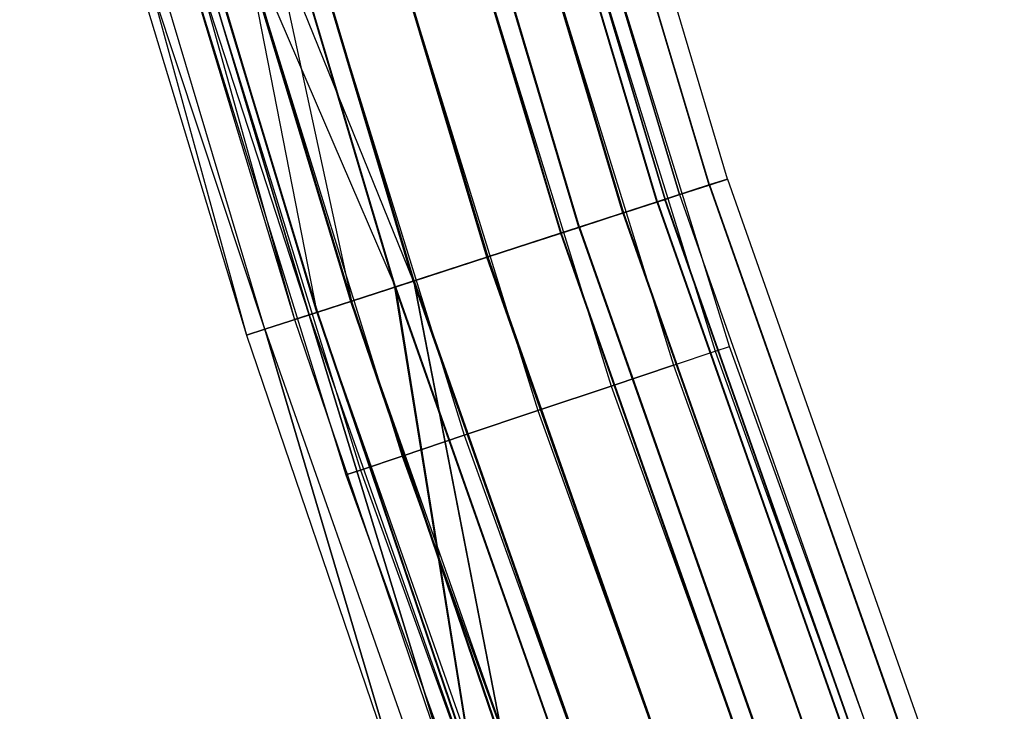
# Model space of a CAD drawing. Extents: x -176 to 176, y -176 to 176.
# Tile 23 of 208: x -169 to -159, y -58 to -51. Entities that reach past the tile are written whole.
import ezdxf

# ---------------------------------------------------------------- set-up
doc = ezdxf.new("R2010")
doc.units = 0
doc.header["$LTSCALE"] = 25.4
doc.layers.get('0').update_dxf_attribs({"linetype": 'CONTINUOUS'})

# ---------------------------------------------------------------- blocks, each defined once
blk = doc.blocks.new('BIURKOWA_B_STL')
at = {"color": 0}
for p, q in [((-162.3376, -52.7467, 196.0397), (-164.6964, -44.842, 196.0397)), ((-162.3376, -52.7467, 196.0397), (-164.6964, -44.842, 196.0397)), ((-162.3361, -52.7462, 408.9567), (-164.6949, -44.8416, 408.9567)), ((-162.3361, -52.7462, 408.9567), (-164.6949, -44.8416, 408.9567)), ((-162.3361, -52.7462, 407.0433), (-164.6949, -44.8416, 407.0433)), ((-162.3361, -52.7462, 407.0433), (-164.6949, -44.8416, 407.0433)), ((-162.3343, -52.7456, 197.952), (-164.693, -44.8411, 197.952)), ((-162.3343, -52.7456, 197.952), (-164.693, -44.8411, 197.952)), ((-162.1551, -52.6874, 408), (-164.5113, -44.7916, 408)), ((-162.1551, -52.6874, 408), (-164.5113, -44.7916, 408)), ((-162.1551, -52.6874, 196.9955), (-164.5113, -44.7916, 196.9955)), ((-162.1551, -52.6874, 196.9955), (-164.5113, -44.7916, 196.9955)), ((-164.9937, -44.923, 196.9955), (-162.6307, -52.8419, 196.9955)), ((-164.9937, -44.923, 196.9955), (-162.6307, -52.8419, 196.9955)), ((-162.6307, -52.8419, 408), (-164.9937, -44.923, 408)), ((-162.6307, -52.8419, 408), (-164.9937, -44.923, 408)), ((-162.8538, -52.9144, 195.2299), (-165.2201, -44.9846, 195.2299)), ((-162.8538, -52.9144, 195.2299), (-165.2201, -44.9846, 195.2299)), ((-162.8515, -52.9137, 409.7678), (-165.2178, -44.984, 409.7678)), ((-162.8515, -52.9137, 409.7678), (-165.2178, -44.984, 409.7678)), ((-162.8515, -52.9137, 406.2322), (-165.2178, -44.984, 406.2322)), ((-162.8515, -52.9137, 406.2322), (-165.2178, -44.984, 406.2322)), ((-162.8478, -52.9124, 198.7638), (-165.214, -44.9829, 198.7638)), ((-162.8478, -52.9124, 198.7638), (-165.214, -44.9829, 198.7638)), ((-165.1421, -44.9634, 196.231), (-162.7769, -52.8894, 196.231)), ((-165.1421, -44.9634, 196.231), (-162.7769, -52.8894, 196.231)), ((-165.1406, -44.963, 407.2346), (-162.7755, -52.889, 407.2346)), ((-165.1406, -44.963, 407.2346), (-162.7755, -52.889, 407.2346)), ((-165.1406, -44.963, 408.7654), (-162.7755, -52.889, 408.7654)), ((-165.1406, -44.963, 408.7654), (-162.7755, -52.889, 408.7654)), ((-165.1387, -44.9625, 197.7607), (-162.7736, -52.8884, 197.7607)), ((-165.1387, -44.9625, 197.7607), (-162.7736, -52.8884, 197.7607)), ((-163.19, -53.0237, 195.5834), (-165.5612, -45.0775, 195.5834)), ((-163.19, -53.0237, 195.5834), (-165.5612, -45.0775, 195.5834)), ((-165.5589, -45.0769, 406.5858), (-163.1878, -53.0229, 406.5858)), ((-165.5589, -45.0769, 409.4142), (-163.1878, -53.0229, 409.4142)), ((-165.5589, -45.0769, 409.4142), (-163.1878, -53.0229, 409.4142)), ((-165.5589, -45.0769, 406.5858), (-163.1878, -53.0229, 406.5858)), ((-165.5551, -45.0758, 198.4102), (-163.184, -53.0217, 198.4102)), ((-165.5551, -45.0758, 198.4102), (-163.184, -53.0217, 198.4102)), ((-166.1875, -45.248, 195.1512), (-163.8073, -53.2242, 195.1512)), ((-166.1875, -45.248, 195.1512), (-163.8073, -53.2242, 195.1512)), ((-163.8049, -53.2234, 406.1523), (-166.185, -45.2473, 406.1523)), ((-166.185, -45.2473, 409.8477), (-163.8049, -53.2234, 409.8477)), ((-166.185, -45.2473, 409.8477), (-163.8049, -53.2234, 409.8477)), ((-163.8049, -53.2234, 406.1523), (-166.185, -45.2473, 406.1523)), ((-166.1795, -45.2458, 198.8454), (-163.7995, -53.2217, 198.8454)), ((-166.1795, -45.2458, 198.8454), (-163.7995, -53.2217, 198.8454)), ((-163.6254, -53.1651, 194.6892), (-166.0029, -45.1977, 194.6892)), ((-163.6254, -53.1651, 194.6892), (-166.0029, -45.1977, 194.6892)), ((-163.6229, -53.1643, 410.3097), (-166.0004, -45.197, 410.3097)), ((-163.6229, -53.1643, 410.3097), (-166.0004, -45.197, 410.3097)), ((-163.6229, -53.1643, 405.6903), (-166.0004, -45.197, 405.6903)), ((-163.6229, -53.1643, 405.6903), (-166.0004, -45.197, 405.6903)), ((-163.6175, -53.1625, 199.3073), (-165.9949, -45.1955, 199.3073)), ((-163.6175, -53.1625, 199.3073), (-165.9949, -45.1955, 199.3073)), ((-164.5264, -53.4579, 199.5), (-166.917, -45.4466, 199.5)), ((-164.5264, -53.4579, 199.5), (-166.917, -45.4466, 199.5)), ((-166.917, -45.4466, 199), (-164.5264, -53.4579, 199)), ((-166.917, -45.4466, 199), (-164.5264, -53.4579, 199)), ((-164.5349, -53.4606, 194.5), (-166.9256, -45.449, 194.5)), ((-164.5349, -53.4606, 194.5), (-166.9256, -45.449, 194.5)), ((-166.9256, -45.449, 195), (-164.5349, -53.4606, 195)), ((-166.9256, -45.449, 195), (-164.5349, -53.4606, 195)), ((-164.5328, -53.4599, 410.5), (-166.9235, -45.4484, 410.5)), ((-164.5328, -53.4599, 410.5), (-166.9235, -45.4484, 410.5)), ((-164.5328, -53.4599, 405.5), (-166.9235, -45.4484, 405.5)), ((-164.5328, -53.4599, 405.5), (-166.9235, -45.4484, 405.5)), ((-166.9235, -45.4484, 406), (-164.5328, -53.4599, 406)), ((-166.9235, -45.4484, 406), (-164.5328, -53.4599, 406)), ((-166.9235, -45.4484, 410), (-164.5328, -53.4599, 410)), ((-166.9235, -45.4484, 410), (-164.5328, -53.4599, 410)), ((-165.4441, -53.7561, 194.6909), (-167.8481, -45.7001, 194.6909)), ((-165.4441, -53.7561, 194.6909), (-167.8481, -45.7001, 194.6909)), ((-167.8466, -45.6997, 405.6903), (-166.214, -54.0062, 406.2322)), ((-165.4427, -53.7556, 410.3097), (-167.8466, -45.6997, 410.3097)), ((-165.4427, -53.7556, 410.3097), (-167.8466, -45.6997, 410.3097)), ((-165.4427, -53.7556, 405.6903), (-167.8466, -45.6997, 405.6903)), ((-165.4427, -53.7556, 405.6903), (-167.8466, -45.6997, 405.6903)), ((-167.8466, -45.6997, 405.6903), (-166.214, -54.0062, 406.2322)), ((-165.4362, -53.7535, 199.3125), (-167.8401, -45.6979, 199.3125)), ((-165.4362, -53.7535, 199.3125), (-167.8401, -45.6979, 199.3125)), ((-165.2622, -53.6969, 195.1529), (-167.6635, -45.6499, 195.1529)), ((-165.2622, -53.6969, 195.1529), (-167.6635, -45.6499, 195.1529)), ((-167.662, -45.6494, 406.1523), (-165.2607, -53.6964, 406.1523)), ((-167.662, -45.6494, 409.8477), (-165.2607, -53.6964, 409.8477)), ((-167.662, -45.6494, 406.1523), (-165.2607, -53.6964, 406.1523)), ((-167.662, -45.6494, 409.8477), (-165.2607, -53.6964, 409.8477)), ((-167.6555, -45.6477, 198.8505), (-165.8725, -53.8952, 198.4198)), ((-165.2543, -53.6944, 198.8505), (-167.6555, -45.6477, 198.8505)), ((-165.2543, -53.6944, 198.8505), (-167.6555, -45.6477, 198.8505)), ((-167.6555, -45.6477, 198.8505), (-165.8725, -53.8952, 198.4198)), ((-168.2888, -45.8201, 195.5866), (-165.8785, -53.8972, 195.5866)), ((-168.2888, -45.8201, 195.5866), (-165.8785, -53.8972, 195.5866)), ((-168.288, -45.8199, 409.4142), (-165.8778, -53.897, 409.4142)), ((-168.288, -45.8199, 409.4142), (-165.8778, -53.897, 409.4142)), ((-168.7065, -45.9339, 196.2352), (-166.2903, -54.031, 196.2352)), ((-168.7065, -45.9339, 196.2352), (-166.2903, -54.031, 196.2352)), ((-168.7063, -45.9338, 408.7654), (-166.4349, -54.078, 408)), ((-166.2901, -54.0309, 408.7654), (-168.7063, -45.9338, 408.7654)), ((-166.2901, -54.0309, 408.7654), (-168.7063, -45.9338, 408.7654)), ((-168.7063, -45.9338, 408.7654), (-166.4349, -54.078, 408)), ((-166.2148, -54.0065, 195.233), (-168.6299, -45.913, 195.233)), ((-166.2148, -54.0065, 195.233), (-168.6299, -45.913, 195.233)), ((-166.214, -54.0062, 409.7678), (-168.6291, -45.9128, 409.7678)), ((-166.214, -54.0062, 409.7678), (-168.6291, -45.9128, 409.7678)), ((-169.1523, -46.0552, 196.0438), (-166.9104, -54.2325, 197)), ((-166.7296, -54.1737, 196.0438), (-169.1523, -46.0552, 196.0438)), ((-166.7296, -54.1737, 196.0438), (-169.1523, -46.0552, 196.0438)), ((-169.1523, -46.0552, 196.0438), (-166.9104, -54.2325, 197)), ((-166.7294, -54.1737, 408.9567), (-169.152, -46.0552, 408.9567)), ((-166.7294, -54.1737, 408.9567), (-169.152, -46.0552, 408.9567)), ((-162.1355, -54.3423, 408), (-164.4722, -46.7964, 408)), ((-162.1355, -54.3423, 408), (-164.4722, -46.7964, 408)), ((-162.1355, -54.3423, 197), (-164.4722, -46.7964, 197)), ((-162.1355, -54.3423, 197), (-164.4722, -46.7964, 197)), ((-164.6186, -46.838, 408.7654), (-162.2798, -54.3907, 408.7654)), ((-164.6186, -46.838, 408.7654), (-162.2798, -54.3907, 408.7654)), ((-164.6186, -46.838, 407.2346), (-162.2798, -54.3907, 407.2346)), ((-164.6186, -46.838, 407.2346), (-162.2798, -54.3907, 407.2346)), ((-164.6186, -46.838, 197.7654), (-162.2798, -54.3907, 197.7654)), ((-164.6186, -46.838, 197.7654), (-162.2798, -54.3907, 197.7654)), ((-164.6186, -46.838, 196.2346), (-162.2798, -54.3907, 196.2346)), ((-164.6186, -46.838, 196.2346), (-162.2798, -54.3907, 196.2346)), ((-165.0356, -46.9567, 409.4142), (-162.6909, -54.5285, 409.4142)), ((-165.0356, -46.9567, 409.4142), (-162.6909, -54.5285, 409.4142)), ((-165.0356, -46.9567, 406.5858), (-162.6909, -54.5285, 406.5858)), ((-165.0356, -46.9567, 406.5858), (-162.6909, -54.5285, 406.5858)), ((-165.0356, -46.9567, 198.4142), (-162.6909, -54.5285, 198.4142)), ((-165.0356, -46.9567, 198.4142), (-162.6909, -54.5285, 198.4142)), ((-165.0356, -46.9567, 195.5858), (-162.6909, -54.5285, 195.5858)), ((-165.0356, -46.9567, 195.5858), (-162.6909, -54.5285, 195.5858)), ((-165.8778, -53.897, 406.5858), (-167.9465, -47.0564, 406.5858)), ((-165.8778, -53.897, 406.5858), (-167.9465, -47.0564, 406.5858)), ((-165.2607, -53.6964, 406.1523), (-167.9465, -47.0564, 406.5858)), ((-165.2607, -53.6964, 406.1523), (-167.9465, -47.0564, 406.5858)), ((-167.9411, -47.0549, 198.4198), (-165.8725, -53.8952, 198.4198)), ((-167.9411, -47.0549, 198.4198), (-165.8725, -53.8952, 198.4198)), ((-168.2869, -47.1518, 406.2322), (-166.214, -54.0062, 406.2322)), ((-168.2869, -47.1518, 406.2322), (-166.214, -54.0062, 406.2322)), ((-168.2816, -47.1503, 198.7733), (-166.2087, -54.0045, 198.7733)), ((-165.4362, -53.7535, 199.3125), (-168.2816, -47.1503, 198.7733)), ((-165.4362, -53.7535, 199.3125), (-168.2816, -47.1503, 198.7733)), ((-168.2816, -47.1503, 198.7733), (-166.2087, -54.0045, 198.7733)), ((-165.6597, -47.1342, 409.8477), (-163.3061, -54.7347, 409.8477)), ((-165.6597, -47.1342, 409.8477), (-163.3061, -54.7347, 409.8477)), ((-165.6597, -47.1342, 406.1523), (-163.3061, -54.7347, 406.1523)), ((-165.6597, -47.1342, 406.1523), (-163.3061, -54.7347, 406.1523)), ((-165.6597, -47.1342, 198.8478), (-163.3061, -54.7347, 198.8478)), ((-165.6597, -47.1342, 198.8478), (-163.3061, -54.7347, 198.8478)), ((-165.6597, -47.1342, 195.1522), (-163.3061, -54.7347, 195.1522)), ((-165.6597, -47.1342, 195.1522), (-163.3061, -54.7347, 195.1522)), ((-168.5105, -47.2144, 197), (-166.4349, -54.078, 197)), ((-166.2903, -54.031, 196.2352), (-168.5105, -47.2144, 197)), ((-166.2903, -54.031, 196.2352), (-168.5105, -47.2144, 197)), ((-168.5105, -47.2144, 408), (-166.4349, -54.078, 408)), ((-168.5105, -47.2144, 197), (-166.4349, -54.078, 197)), ((-168.5105, -47.2144, 408), (-166.4349, -54.078, 408)), ((-168.992, -47.3493, 408), (-166.9104, -54.2325, 408)), ((-166.7294, -54.1737, 408.9567), (-168.992, -47.3493, 408)), ((-166.7294, -54.1737, 408.9567), (-168.992, -47.3493, 408)), ((-168.992, -47.3493, 197), (-166.9104, -54.2325, 197)), ((-168.992, -47.3493, 408), (-166.9104, -54.2325, 408)), ((-168.992, -47.3493, 197), (-166.9104, -54.2325, 197)), ((-166.3958, -47.3437, 410), (-164.0318, -54.9779, 410)), ((-166.3958, -47.3437, 410), (-164.0318, -54.9779, 410)), ((-166.3958, -47.3437, 406), (-164.0318, -54.9779, 406)), ((-166.3958, -47.3437, 406), (-164.0318, -54.9779, 406)), ((-166.3958, -47.3437, 199), (-164.0318, -54.9779, 199)), ((-166.3958, -47.3437, 199), (-164.0318, -54.9779, 199)), ((-166.3958, -47.3437, 195), (-164.0318, -54.9779, 195)), ((-166.3958, -47.3437, 195), (-164.0318, -54.9779, 195)), ((-167.132, -47.5531, 409.8477), (-164.7575, -55.2211, 409.8477)), ((-167.132, -47.5531, 409.8477), (-164.7575, -55.2211, 409.8477)), ((-167.132, -47.5531, 406.1523), (-164.7575, -55.2211, 406.1523)), ((-167.132, -47.5531, 406.1523), (-164.7575, -55.2211, 406.1523)), ((-167.132, -47.5531, 198.8478), (-164.7575, -55.2211, 198.8478)), ((-167.132, -47.5531, 198.8478), (-164.7575, -55.2211, 198.8478)), ((-167.132, -47.5531, 195.1522), (-164.7575, -55.2211, 195.1522)), ((-167.132, -47.5531, 195.1522), (-164.7575, -55.2211, 195.1522)), ((-167.7561, -47.7307, 409.4142), (-165.3727, -55.4273, 409.4142)), ((-167.7561, -47.7307, 409.4142), (-165.3727, -55.4273, 409.4142)), ((-167.7561, -47.7307, 406.5858), (-165.3727, -55.4273, 406.5858)), ((-167.7561, -47.7307, 406.5858), (-165.3727, -55.4273, 406.5858)), ((-167.7561, -47.7307, 198.4142), (-165.3727, -55.4273, 198.4142)), ((-167.7561, -47.7307, 198.4142), (-165.3727, -55.4273, 198.4142)), ((-167.7561, -47.7307, 195.5858), (-165.3727, -55.4273, 195.5858)), ((-167.7561, -47.7307, 195.5858), (-165.3727, -55.4273, 195.5858)), ((-168.1731, -47.8494, 408.7654), (-165.7838, -55.5651, 408.7654)), ((-168.1731, -47.8494, 408.7654), (-165.7838, -55.5651, 408.7654)), ((-168.1731, -47.8494, 407.2346), (-165.7838, -55.5651, 407.2346)), ((-168.1731, -47.8494, 407.2346), (-165.7838, -55.5651, 407.2346)), ((-168.1731, -47.8494, 197.7654), (-165.7838, -55.5651, 197.7654)), ((-168.1731, -47.8494, 197.7654), (-165.7838, -55.5651, 197.7654)), ((-168.1731, -47.8494, 196.2346), (-165.7838, -55.5651, 196.2346)), ((-168.1731, -47.8494, 196.2346), (-165.7838, -55.5651, 196.2346)), ((-168.3195, -47.891, 408), (-165.9281, -55.6135, 408)), ((-168.3195, -47.891, 408), (-165.9281, -55.6135, 408)), ((-168.3195, -47.891, 197), (-165.9281, -55.6135, 197)), ((-168.3195, -47.891, 197), (-165.9281, -55.6135, 197)), ((-162.8538, -52.9144, 195.2299), (-162.3376, -52.7467, 196.0397)), ((-162.8538, -52.9144, 195.2299), (-162.3376, -52.7467, 196.0397)), ((-162.8515, -52.9137, 406.2322), (-162.3361, -52.7462, 407.0433)), ((-162.3361, -52.7462, 408.9567), (-162.8515, -52.9137, 409.7678)), ((-162.3361, -52.7462, 408.9567), (-162.8515, -52.9137, 409.7678)), ((-162.8515, -52.9137, 406.2322), (-162.3361, -52.7462, 407.0433)), ((-162.3343, -52.7456, 197.952), (-162.8478, -52.9124, 198.7638)), ((-162.3343, -52.7456, 197.952), (-162.8478, -52.9124, 198.7638)), ((-162.3376, -52.7467, 196.0397), (-162.1551, -52.6874, 196.9955)), ((-162.3376, -52.7467, 196.0397), (-162.1551, -52.6874, 196.9955)), ((-162.3376, -52.7467, 196.0397), (-159.5996, -60.5281, 196.0397)), ((-162.3376, -52.7467, 196.0397), (-159.5996, -60.5281, 196.0397)), ((-162.3361, -52.7462, 407.0433), (-162.1551, -52.6874, 408)), ((-162.1551, -52.6874, 408), (-162.3361, -52.7462, 408.9567)), ((-162.1551, -52.6874, 408), (-162.3361, -52.7462, 408.9567)), ((-162.3361, -52.7462, 407.0433), (-162.1551, -52.6874, 408)), ((-162.3361, -52.7462, 407.0433), (-159.5982, -60.5276, 407.0433)), ((-162.3361, -52.7462, 407.0433), (-159.5982, -60.5276, 407.0433)), ((-162.3361, -52.7462, 408.9567), (-159.5982, -60.5276, 408.9567)), ((-162.3361, -52.7462, 408.9567), (-159.5982, -60.5276, 408.9567)), ((-162.1551, -52.6874, 196.9955), (-162.3343, -52.7456, 197.952)), ((-162.1551, -52.6874, 196.9955), (-162.3343, -52.7456, 197.952)), ((-162.3343, -52.7456, 197.952), (-159.5964, -60.5269, 197.952)), ((-162.3343, -52.7456, 197.952), (-159.5964, -60.5269, 197.952)), ((-162.1551, -52.6874, 408), (-159.4203, -60.4601, 408)), ((-162.1551, -52.6874, 408), (-159.4203, -60.4601, 408)), ((-162.1551, -52.6874, 196.9955), (-159.4203, -60.4601, 196.9955)), ((-162.1551, -52.6874, 196.9955), (-159.4203, -60.4601, 196.9955)), ((-162.6307, -52.8419, 196.9955), (-162.7769, -52.8894, 196.231)), ((-162.6307, -52.8419, 196.9955), (-162.7769, -52.8894, 196.231)), ((-162.6307, -52.8419, 408), (-162.7755, -52.889, 408.7654)), ((-162.6307, -52.8419, 408), (-162.7755, -52.889, 407.2346)), ((-162.6307, -52.8419, 408), (-162.7755, -52.889, 407.2346)), ((-162.6307, -52.8419, 408), (-162.7755, -52.889, 408.7654)), ((-162.7736, -52.8884, 197.7607), (-162.6307, -52.8419, 196.9955)), ((-162.7736, -52.8884, 197.7607), (-162.6307, -52.8419, 196.9955)), ((-162.6307, -52.8419, 196.9955), (-159.8878, -60.6374, 196.9955)), ((-162.6307, -52.8419, 196.9955), (-159.8878, -60.6374, 196.9955)), ((-162.6307, -52.8419, 408), (-159.8878, -60.6374, 408)), ((-162.6307, -52.8419, 408), (-159.8878, -60.6374, 408)), ((-163.6254, -53.1651, 194.6892), (-162.8538, -52.9144, 195.2299)), ((-163.6254, -53.1651, 194.6892), (-162.8538, -52.9144, 195.2299)), ((-163.6229, -53.1643, 405.6903), (-162.8515, -52.9137, 406.2322)), ((-162.8515, -52.9137, 409.7678), (-163.6229, -53.1643, 410.3097)), ((-162.8515, -52.9137, 409.7678), (-163.6229, -53.1643, 410.3097)), ((-163.6229, -53.1643, 405.6903), (-162.8515, -52.9137, 406.2322)), ((-162.8478, -52.9124, 198.7638), (-163.6175, -53.1625, 199.3073)), ((-162.8478, -52.9124, 198.7638), (-163.6175, -53.1625, 199.3073)), ((-163.19, -53.0237, 195.5834), (-162.7769, -52.8894, 196.231)), ((-163.19, -53.0237, 195.5834), (-162.7769, -52.8894, 196.231)), ((-162.7755, -52.889, 407.2346), (-163.1878, -53.0229, 406.5858)), ((-163.1878, -53.0229, 409.4142), (-162.7755, -52.889, 408.7654)), ((-162.7755, -52.889, 407.2346), (-163.1878, -53.0229, 406.5858)), ((-163.1878, -53.0229, 409.4142), (-162.7755, -52.889, 408.7654)), ((-163.184, -53.0217, 198.4102), (-162.7736, -52.8884, 197.7607)), ((-163.184, -53.0217, 198.4102), (-162.7736, -52.8884, 197.7607)), ((-162.8538, -52.9144, 195.2299), (-160.1071, -60.7206, 195.2299)), ((-162.8538, -52.9144, 195.2299), (-160.1071, -60.7206, 195.2299)), ((-162.8515, -52.9137, 406.2322), (-160.1049, -60.7198, 406.2322)), ((-162.8515, -52.9137, 406.2322), (-160.1049, -60.7198, 406.2322)), ((-162.8515, -52.9137, 409.7678), (-160.1049, -60.7198, 409.7678)), ((-162.8515, -52.9137, 409.7678), (-160.1049, -60.7198, 409.7678)), ((-162.8478, -52.9124, 198.7638), (-160.1012, -60.7184, 198.7638)), ((-162.8478, -52.9124, 198.7638), (-160.1012, -60.7184, 198.7638)), ((-160.0315, -60.692, 196.231), (-162.7769, -52.8894, 196.231)), ((-160.0315, -60.692, 196.231), (-162.7769, -52.8894, 196.231)), ((-160.0301, -60.6914, 408.7654), (-162.7755, -52.889, 408.7654)), ((-162.7755, -52.889, 407.2346), (-160.0301, -60.6914, 407.2346)), ((-162.7755, -52.889, 407.2346), (-160.0301, -60.6914, 407.2346)), ((-160.0301, -60.6914, 408.7654), (-162.7755, -52.889, 408.7654)), ((-162.7736, -52.8884, 197.7607), (-160.0283, -60.6907, 197.7607)), ((-162.7736, -52.8884, 197.7607), (-160.0283, -60.6907, 197.7607)), ((-163.19, -53.0237, 195.5834), (-163.8073, -53.2242, 195.1512)), ((-163.19, -53.0237, 195.5834), (-163.8073, -53.2242, 195.1512)), ((-163.8049, -53.2234, 406.1523), (-163.1878, -53.0229, 406.5858)), ((-163.8049, -53.2234, 409.8477), (-163.1878, -53.0229, 409.4142)), ((-163.8049, -53.2234, 409.8477), (-163.1878, -53.0229, 409.4142)), ((-163.8049, -53.2234, 406.1523), (-163.1878, -53.0229, 406.5858)), ((-163.7995, -53.2217, 198.8454), (-163.184, -53.0217, 198.4102)), ((-163.7995, -53.2217, 198.8454), (-163.184, -53.0217, 198.4102)), ((-163.19, -53.0237, 195.5834), (-160.4377, -60.846, 195.5834)), ((-163.19, -53.0237, 195.5834), (-160.4377, -60.846, 195.5834)), ((-160.4355, -60.8452, 406.5858), (-163.1878, -53.0229, 406.5858)), ((-163.1878, -53.0229, 409.4142), (-160.4355, -60.8452, 409.4142)), ((-160.4355, -60.8452, 406.5858), (-163.1878, -53.0229, 406.5858)), ((-163.1878, -53.0229, 409.4142), (-160.4355, -60.8452, 409.4142)), ((-163.184, -53.0217, 198.4102), (-160.4318, -60.8438, 198.4102)), ((-163.184, -53.0217, 198.4102), (-160.4318, -60.8438, 198.4102)), ((-164.5349, -53.4606, 194.5), (-163.6254, -53.1651, 194.6892)), ((-164.5349, -53.4606, 194.5), (-163.6254, -53.1651, 194.6892)), ((-163.8073, -53.2242, 195.1512), (-164.5349, -53.4606, 195)), ((-163.8073, -53.2242, 195.1512), (-164.5349, -53.4606, 195)), ((-164.5328, -53.4599, 405.5), (-163.6229, -53.1643, 405.6903)), ((-163.6229, -53.1643, 410.3097), (-164.5328, -53.4599, 410.5)), ((-163.6229, -53.1643, 410.3097), (-164.5328, -53.4599, 410.5)), ((-164.5328, -53.4599, 405.5), (-163.6229, -53.1643, 405.6903)), ((-163.8049, -53.2234, 406.1523), (-164.5328, -53.4599, 406)), ((-163.8049, -53.2234, 406.1523), (-164.5328, -53.4599, 406)), ((-164.5328, -53.4599, 410), (-163.8049, -53.2234, 409.8477)), ((-164.5328, -53.4599, 410), (-163.8049, -53.2234, 409.8477)), ((-163.6175, -53.1625, 199.3073), (-164.5264, -53.4579, 199.5)), ((-163.6175, -53.1625, 199.3073), (-164.5264, -53.4579, 199.5)), ((-164.5264, -53.4579, 199), (-163.7995, -53.2217, 198.8454)), ((-164.5264, -53.4579, 199), (-163.7995, -53.2217, 198.8454)), ((-163.8073, -53.2242, 195.1512), (-161.0446, -61.0762, 195.1512)), ((-163.8073, -53.2242, 195.1512), (-161.0446, -61.0762, 195.1512)), ((-163.8049, -53.2234, 406.1523), (-161.0422, -61.0752, 406.1523)), ((-163.8049, -53.2234, 406.1523), (-161.0422, -61.0752, 406.1523)), ((-163.8049, -53.2234, 409.8477), (-161.0422, -61.0752, 409.8477)), ((-163.8049, -53.2234, 409.8477), (-161.0422, -61.0752, 409.8477)), ((-163.7995, -53.2217, 198.8454), (-161.0369, -61.0732, 198.8454)), ((-163.7995, -53.2217, 198.8454), (-161.0369, -61.0732, 198.8454)), ((-163.6254, -53.1651, 194.6892), (-160.8657, -61.0083, 194.6892)), ((-163.6254, -53.1651, 194.6892), (-160.8657, -61.0083, 194.6892)), ((-163.6229, -53.1643, 405.6903), (-160.8633, -61.0074, 405.6903)), ((-163.6229, -53.1643, 405.6903), (-160.8633, -61.0074, 405.6903)), ((-163.6229, -53.1643, 410.3097), (-160.8633, -61.0074, 410.3097)), ((-163.6229, -53.1643, 410.3097), (-160.8633, -61.0074, 410.3097)), ((-163.6175, -53.1625, 199.3073), (-160.8579, -61.0054, 199.3073)), ((-163.6175, -53.1625, 199.3073), (-160.8579, -61.0054, 199.3073)), ((-165.4441, -53.7561, 194.6909), (-164.5349, -53.4606, 194.5)), ((-165.4441, -53.7561, 194.6909), (-164.5349, -53.4606, 194.5)), ((-165.4427, -53.7556, 405.6903), (-164.5328, -53.4599, 405.5)), ((-164.5328, -53.4599, 410.5), (-165.4427, -53.7556, 410.3097)), ((-164.5328, -53.4599, 410.5), (-165.4427, -53.7556, 410.3097)), ((-165.4427, -53.7556, 405.6903), (-164.5328, -53.4599, 405.5)), ((-164.5264, -53.4579, 199.5), (-165.4362, -53.7535, 199.3125)), ((-164.5264, -53.4579, 199.5), (-165.4362, -53.7535, 199.3125)), ((-165.2622, -53.6969, 195.1529), (-164.5349, -53.4606, 195)), ((-165.2622, -53.6969, 195.1529), (-164.5349, -53.4606, 195)), ((-164.5328, -53.4599, 406), (-165.2607, -53.6964, 406.1523)), ((-165.2607, -53.6964, 409.8477), (-164.5328, -53.4599, 410)), ((-164.5328, -53.4599, 406), (-165.2607, -53.6964, 406.1523)), ((-165.2607, -53.6964, 409.8477), (-164.5328, -53.4599, 410)), ((-165.2543, -53.6944, 198.8505), (-164.5264, -53.4579, 199)), ((-165.2543, -53.6944, 198.8505), (-164.5264, -53.4579, 199)), ((-164.5349, -53.4606, 194.5), (-161.7599, -61.3474, 194.5)), ((-164.5349, -53.4606, 194.5), (-161.7599, -61.3474, 194.5)), ((-161.7599, -61.3474, 195), (-164.5349, -53.4606, 195)), ((-161.7599, -61.3474, 195), (-164.5349, -53.4606, 195)), ((-164.5328, -53.4599, 405.5), (-161.7578, -61.3466, 405.5)), ((-164.5328, -53.4599, 405.5), (-161.7578, -61.3466, 405.5)), ((-164.5328, -53.4599, 410.5), (-161.7578, -61.3466, 410.5)), ((-164.5328, -53.4599, 410.5), (-161.7578, -61.3466, 410.5)), ((-164.5328, -53.4599, 406), (-161.7578, -61.3466, 406)), ((-164.5328, -53.4599, 410), (-161.7578, -61.3466, 410)), ((-164.5328, -53.4599, 410), (-161.7578, -61.3466, 410)), ((-164.5328, -53.4599, 406), (-161.7578, -61.3466, 406)), ((-164.5264, -53.4579, 199.5), (-161.7515, -61.3443, 199.5)), ((-164.5264, -53.4579, 199.5), (-161.7515, -61.3443, 199.5)), ((-164.5264, -53.4579, 199), (-161.7515, -61.3443, 199)), ((-164.5264, -53.4579, 199), (-161.7515, -61.3443, 199)), ((-165.2622, -53.6969, 195.1529), (-165.8785, -53.8972, 195.5866)), ((-165.2622, -53.6969, 195.1529), (-165.8785, -53.8972, 195.5866)), ((-165.8778, -53.897, 406.5858), (-165.2607, -53.6964, 406.1523)), ((-165.8778, -53.897, 409.4142), (-165.2607, -53.6964, 409.8477)), ((-165.8778, -53.897, 406.5858), (-165.2607, -53.6964, 406.1523)), ((-165.8778, -53.897, 409.4142), (-165.2607, -53.6964, 409.8477)), ((-165.2543, -53.6944, 198.8505), (-165.8725, -53.8952, 198.4198)), ((-165.2543, -53.6944, 198.8505), (-165.8725, -53.8952, 198.4198)), ((-165.2622, -53.6969, 195.1529), (-162.4749, -61.6186, 195.1529)), ((-165.2622, -53.6969, 195.1529), (-162.4749, -61.6186, 195.1529)), ((-165.2607, -53.6964, 409.8477), (-162.4734, -61.618, 409.8477)), ((-165.2607, -53.6964, 406.1523), (-162.4734, -61.618, 406.1523)), ((-165.2607, -53.6964, 406.1523), (-162.4734, -61.618, 406.1523)), ((-165.2607, -53.6964, 406.1523), (-164.3437, -58.4078, 406.5858)), ((-165.2607, -53.6964, 406.1523), (-164.3437, -58.4078, 406.5858)), ((-165.2607, -53.6964, 409.8477), (-162.4734, -61.618, 409.8477)), ((-164.3385, -58.4059, 198.4198), (-165.2543, -53.6944, 198.8505)), ((-165.2543, -53.6944, 198.8505), (-162.4671, -61.6157, 198.8505)), ((-165.2543, -53.6944, 198.8505), (-162.4671, -61.6157, 198.8505)), ((-164.3385, -58.4059, 198.4198), (-165.2543, -53.6944, 198.8505)), ((-166.2148, -54.0065, 195.233), (-165.4441, -53.7561, 194.6909)), ((-166.2148, -54.0065, 195.233), (-165.4441, -53.7561, 194.6909)), ((-165.4427, -53.7556, 410.3097), (-166.214, -54.0062, 409.7678)), ((-165.4427, -53.7556, 410.3097), (-166.214, -54.0062, 409.7678)), ((-165.4427, -53.7556, 405.6903), (-166.214, -54.0062, 406.2322)), ((-165.4427, -53.7556, 405.6903), (-166.214, -54.0062, 406.2322)), ((-166.2087, -54.0045, 198.7733), (-165.4362, -53.7535, 199.3125)), ((-166.2087, -54.0045, 198.7733), (-165.4362, -53.7535, 199.3125)), ((-165.4441, -53.7561, 194.6909), (-162.6538, -61.6864, 194.6909)), ((-165.4441, -53.7561, 194.6909), (-162.6538, -61.6864, 194.6909)), ((-164.6768, -58.5262, 406.2322), (-165.4427, -53.7556, 405.6903)), ((-165.4427, -53.7556, 405.6903), (-162.6523, -61.6859, 405.6903)), ((-165.4427, -53.7556, 405.6903), (-162.6523, -61.6859, 405.6903)), ((-165.4427, -53.7556, 410.3097), (-162.6523, -61.6859, 410.3097)), ((-165.4427, -53.7556, 410.3097), (-162.6523, -61.6859, 410.3097)), ((-164.6768, -58.5262, 406.2322), (-165.4427, -53.7556, 405.6903)), ((-165.4362, -53.7535, 199.3125), (-162.6461, -61.6835, 199.3125)), ((-165.4362, -53.7535, 199.3125), (-162.6461, -61.6835, 199.3125)), ((-165.4362, -53.7535, 199.3125), (-164.6716, -58.5243, 198.7733)), ((-165.4362, -53.7535, 199.3125), (-164.6716, -58.5243, 198.7733)), ((-165.8785, -53.8972, 195.5866), (-166.2903, -54.031, 196.2352)), ((-165.8785, -53.8972, 195.5866), (-166.2903, -54.031, 196.2352)), ((-166.2901, -54.0309, 408.7654), (-165.8778, -53.897, 409.4142)), ((-166.2901, -54.0309, 408.7654), (-165.8778, -53.897, 409.4142)), ((-165.8778, -53.897, 406.5858), (-166.214, -54.0062, 406.2322)), ((-165.8778, -53.897, 406.5858), (-166.214, -54.0062, 406.2322)), ((-165.8725, -53.8952, 198.4198), (-166.2087, -54.0045, 198.7733)), ((-165.8725, -53.8952, 198.4198), (-166.2087, -54.0045, 198.7733)), ((-165.8785, -53.8972, 195.5866), (-163.0809, -61.8484, 195.5866)), ((-165.8785, -53.8972, 195.5866), (-163.0809, -61.8484, 195.5866)), ((-164.3437, -58.4078, 406.5858), (-165.8778, -53.897, 406.5858)), ((-165.8778, -53.897, 409.4142), (-163.0801, -61.8481, 409.4142)), ((-164.3437, -58.4078, 406.5858), (-165.8778, -53.897, 406.5858)), ((-165.8778, -53.897, 409.4142), (-163.0801, -61.8481, 409.4142)), ((-165.8725, -53.8952, 198.4198), (-164.3385, -58.4059, 198.4198)), ((-165.8725, -53.8952, 198.4198), (-164.3385, -58.4059, 198.4198)), ((-166.7296, -54.1737, 196.0438), (-166.2148, -54.0065, 195.233)), ((-166.7296, -54.1737, 196.0438), (-166.2148, -54.0065, 195.233)), ((-166.214, -54.0062, 409.7678), (-166.7294, -54.1737, 408.9567)), ((-166.214, -54.0062, 409.7678), (-166.7294, -54.1737, 408.9567)), ((-166.2148, -54.0065, 195.233), (-163.4114, -61.9738, 195.233)), ((-166.2148, -54.0065, 195.233), (-163.4114, -61.9738, 195.233)), ((-166.214, -54.0062, 406.2322), (-164.6768, -58.5262, 406.2322)), ((-166.214, -54.0062, 409.7678), (-163.4107, -61.9735, 409.7678)), ((-166.214, -54.0062, 409.7678), (-163.4107, -61.9735, 409.7678)), ((-166.214, -54.0062, 406.2322), (-164.6768, -58.5262, 406.2322)), ((-166.2087, -54.0045, 198.7733), (-164.6716, -58.5243, 198.7733)), ((-166.2087, -54.0045, 198.7733), (-164.6716, -58.5243, 198.7733)), ((-166.2901, -54.0309, 408.7654), (-166.4349, -54.078, 408)), ((-166.2901, -54.0309, 408.7654), (-166.4349, -54.078, 408)), ((-166.4349, -54.078, 197), (-166.2903, -54.031, 196.2352)), ((-166.4349, -54.078, 197), (-166.2903, -54.031, 196.2352)), ((-166.4349, -54.078, 197), (-164.8957, -58.6039, 197)), ((-166.4349, -54.078, 408), (-166.4349, -54.078, 197)), ((-166.4349, -54.078, 408), (-166.4349, -54.078, 197)), ((-166.4349, -54.078, 408), (-164.8957, -58.6039, 408)), ((-166.4349, -54.078, 197), (-164.8957, -58.6039, 197)), ((-166.4349, -54.078, 408), (-164.8957, -58.6039, 408)), ((-166.2903, -54.031, 196.2352), (-163.4857, -62.0019, 196.2352)), ((-166.2903, -54.031, 196.2352), (-163.4857, -62.0019, 196.2352)), ((-166.2903, -54.031, 196.2352), (-164.8957, -58.6039, 197)), ((-166.2903, -54.031, 196.2352), (-164.8957, -58.6039, 197)), ((-164.8957, -58.6039, 408), (-166.2901, -54.0309, 408.7654)), ((-166.2901, -54.0309, 408.7654), (-163.4855, -62.0019, 408.7654)), ((-166.2901, -54.0309, 408.7654), (-163.4855, -62.0019, 408.7654)), ((-164.8957, -58.6039, 408), (-166.2901, -54.0309, 408.7654)), ((-166.9104, -54.2325, 408), (-166.7294, -54.1737, 408.9567)), ((-166.9104, -54.2325, 408), (-166.7294, -54.1737, 408.9567)), ((-166.7296, -54.1737, 196.0438), (-166.9104, -54.2325, 197)), ((-166.7296, -54.1737, 196.0438), (-166.9104, -54.2325, 197)), ((-165.3668, -58.7714, 197), (-166.7296, -54.1737, 196.0438)), ((-166.7296, -54.1737, 196.0438), (-163.9176, -62.1658, 196.0438)), ((-166.7296, -54.1737, 196.0438), (-163.9176, -62.1658, 196.0438)), ((-165.3668, -58.7714, 197), (-166.7296, -54.1737, 196.0438)), ((-166.7294, -54.1737, 408.9567), (-163.9174, -62.1657, 408.9567)), ((-166.7294, -54.1737, 408.9567), (-163.9174, -62.1657, 408.9567)), ((-166.7294, -54.1737, 408.9567), (-165.3668, -58.7714, 408)), ((-166.7294, -54.1737, 408.9567), (-165.3668, -58.7714, 408)), ((-166.9104, -54.2325, 408), (-165.3668, -58.7714, 408)), ((-166.9104, -54.2325, 197), (-166.9104, -54.2325, 408)), ((-166.9104, -54.2325, 197), (-166.9104, -54.2325, 408)), ((-166.9104, -54.2325, 197), (-165.3668, -58.7714, 197)), ((-166.9104, -54.2325, 408), (-165.3668, -58.7714, 408)), ((-166.9104, -54.2325, 197), (-165.3668, -58.7714, 197)), ((-162.6909, -54.5285, 409.4142), (-162.2798, -54.3907, 408.7654)), ((-162.6909, -54.5285, 409.4142), (-162.2798, -54.3907, 408.7654)), ((-162.6909, -54.5285, 406.5858), (-162.2798, -54.3907, 407.2346)), ((-162.6909, -54.5285, 406.5858), (-162.2798, -54.3907, 407.2346)), ((-162.6909, -54.5285, 198.4142), (-162.2798, -54.3907, 197.7654)), ((-162.6909, -54.5285, 198.4142), (-162.2798, -54.3907, 197.7654)), ((-162.6909, -54.5285, 195.5858), (-162.2798, -54.3907, 196.2346)), ((-162.6909, -54.5285, 195.5858), (-162.2798, -54.3907, 196.2346)), ((-162.2798, -54.3907, 408.7654), (-162.1355, -54.3423, 408)), ((-162.2798, -54.3907, 408.7654), (-162.1355, -54.3423, 408)), ((-162.2798, -54.3907, 407.2346), (-162.1355, -54.3423, 408)), ((-162.2798, -54.3907, 407.2346), (-162.1355, -54.3423, 408)), ((-162.2798, -54.3907, 197.7654), (-162.1355, -54.3423, 197)), ((-162.2798, -54.3907, 197.7654), (-162.1355, -54.3423, 197)), ((-162.2798, -54.3907, 196.2346), (-162.1355, -54.3423, 197)), ((-162.2798, -54.3907, 196.2346), (-162.1355, -54.3423, 197)), ((-162.2798, -54.3907, 408.7654), (-159.5947, -61.8273, 408.7654)), ((-162.2798, -54.3907, 408.7654), (-159.5947, -61.8273, 408.7654)), ((-162.2798, -54.3907, 407.2346), (-159.5947, -61.8273, 407.2346)), ((-162.2798, -54.3907, 407.2346), (-159.5947, -61.8273, 407.2346)), ((-162.2798, -54.3907, 197.7654), (-159.5947, -61.8273, 197.7654)), ((-162.2798, -54.3907, 197.7654), (-159.5947, -61.8273, 197.7654)), ((-162.2798, -54.3907, 196.2346), (-159.5947, -61.8273, 196.2346)), ((-162.2798, -54.3907, 196.2346), (-159.5947, -61.8273, 196.2346)), ((-159.4528, -61.7723, 408), (-162.1355, -54.3423, 408)), ((-159.4528, -61.7723, 408), (-162.1355, -54.3423, 408)), ((-159.4528, -61.7723, 197), (-162.1355, -54.3423, 197)), ((-159.4528, -61.7723, 197), (-162.1355, -54.3423, 197)), ((-163.3061, -54.7347, 409.8477), (-162.6909, -54.5285, 409.4142)), ((-163.3061, -54.7347, 409.8477), (-162.6909, -54.5285, 409.4142)), ((-162.6909, -54.5285, 406.5858), (-163.3061, -54.7347, 406.1523)), ((-162.6909, -54.5285, 406.5858), (-163.3061, -54.7347, 406.1523)), ((-163.3061, -54.7347, 198.8478), (-162.6909, -54.5285, 198.4142)), ((-163.3061, -54.7347, 198.8478), (-162.6909, -54.5285, 198.4142)), ((-162.6909, -54.5285, 195.5858), (-163.3061, -54.7347, 195.1522)), ((-162.6909, -54.5285, 195.5858), (-163.3061, -54.7347, 195.1522)), ((-162.6909, -54.5285, 409.4142), (-159.999, -61.9839, 409.4142)), ((-162.6909, -54.5285, 409.4142), (-159.999, -61.9839, 409.4142)), ((-162.6909, -54.5285, 406.5858), (-159.999, -61.9839, 406.5858)), ((-162.6909, -54.5285, 406.5858), (-159.999, -61.9839, 406.5858)), ((-162.6909, -54.5285, 198.4142), (-159.999, -61.9839, 198.4142)), ((-162.6909, -54.5285, 198.4142), (-159.999, -61.9839, 198.4142)), ((-162.6909, -54.5285, 195.5858), (-159.999, -61.9839, 195.5858)), ((-162.6909, -54.5285, 195.5858), (-159.999, -61.9839, 195.5858)), ((-164.0318, -54.9779, 410), (-163.3061, -54.7347, 409.8477)), ((-164.0318, -54.9779, 410), (-163.3061, -54.7347, 409.8477)), ((-163.3061, -54.7347, 406.1523), (-164.0318, -54.9779, 406)), ((-163.3061, -54.7347, 406.1523), (-164.0318, -54.9779, 406)), ((-164.0318, -54.9779, 199), (-163.3061, -54.7347, 198.8478)), ((-164.0318, -54.9779, 199), (-163.3061, -54.7347, 198.8478)), ((-163.3061, -54.7347, 195.1522), (-164.0318, -54.9779, 195)), ((-163.3061, -54.7347, 195.1522), (-164.0318, -54.9779, 195)), ((-163.3061, -54.7347, 409.8477), (-160.604, -62.2183, 409.8477)), ((-163.3061, -54.7347, 409.8477), (-160.604, -62.2183, 409.8477)), ((-163.3061, -54.7347, 406.1523), (-160.604, -62.2183, 406.1523)), ((-163.3061, -54.7347, 406.1523), (-160.604, -62.2183, 406.1523)), ((-163.3061, -54.7347, 198.8478), (-160.604, -62.2183, 198.8478)), ((-163.3061, -54.7347, 198.8478), (-160.604, -62.2183, 198.8478)), ((-163.3061, -54.7347, 195.1522), (-160.604, -62.2183, 195.1522)), ((-163.3061, -54.7347, 195.1522), (-160.604, -62.2183, 195.1522)), ((-164.7575, -55.2211, 409.8477), (-164.0318, -54.9779, 410)), ((-164.7575, -55.2211, 409.8477), (-164.0318, -54.9779, 410)), ((-164.0318, -54.9779, 406), (-164.7575, -55.2211, 406.1523)), ((-164.0318, -54.9779, 406), (-164.7575, -55.2211, 406.1523)), ((-164.7575, -55.2211, 198.8478), (-164.0318, -54.9779, 199)), ((-164.7575, -55.2211, 198.8478), (-164.0318, -54.9779, 199)), ((-164.0318, -54.9779, 195), (-164.7575, -55.2211, 195.1522)), ((-164.0318, -54.9779, 195), (-164.7575, -55.2211, 195.1522)), ((-164.0318, -54.9779, 410), (-161.3177, -62.4948, 410)), ((-164.0318, -54.9779, 410), (-161.3177, -62.4948, 410)), ((-164.0318, -54.9779, 406), (-161.3177, -62.4948, 406)), ((-164.0318, -54.9779, 406), (-161.3177, -62.4948, 406)), ((-164.0318, -54.9779, 199), (-161.3177, -62.4948, 199)), ((-164.0318, -54.9779, 199), (-161.3177, -62.4948, 199)), ((-164.0318, -54.9779, 195), (-161.3177, -62.4948, 195)), ((-164.0318, -54.9779, 195), (-161.3177, -62.4948, 195)), ((-165.3727, -55.4273, 409.4142), (-164.7575, -55.2211, 409.8477)), ((-165.3727, -55.4273, 409.4142), (-164.7575, -55.2211, 409.8477)), ((-164.7575, -55.2211, 406.1523), (-165.3727, -55.4273, 406.5858)), ((-164.7575, -55.2211, 406.1523), (-165.3727, -55.4273, 406.5858)), ((-165.3727, -55.4273, 198.4142), (-164.7575, -55.2211, 198.8478)), ((-165.3727, -55.4273, 198.4142), (-164.7575, -55.2211, 198.8478)), ((-164.7575, -55.2211, 195.1522), (-165.3727, -55.4273, 195.5858)), ((-164.7575, -55.2211, 195.1522), (-165.3727, -55.4273, 195.5858)), ((-164.7575, -55.2211, 409.8477), (-162.0314, -62.7713, 409.8477)), ((-164.7575, -55.2211, 409.8477), (-162.0314, -62.7713, 409.8477)), ((-164.7575, -55.2211, 406.1523), (-162.0314, -62.7713, 406.1523)), ((-164.7575, -55.2211, 406.1523), (-162.0314, -62.7713, 406.1523)), ((-164.7575, -55.2211, 198.8478), (-162.0314, -62.7713, 198.8478)), ((-164.7575, -55.2211, 198.8478), (-162.0314, -62.7713, 198.8478)), ((-164.7575, -55.2211, 195.1522), (-162.0314, -62.7713, 195.1522)), ((-164.7575, -55.2211, 195.1522), (-162.0314, -62.7713, 195.1522)), ((-165.7838, -55.5651, 408.7654), (-165.3727, -55.4273, 409.4142)), ((-165.7838, -55.5651, 408.7654), (-165.3727, -55.4273, 409.4142)), ((-165.3727, -55.4273, 406.5858), (-165.7838, -55.5651, 407.2346)), ((-165.3727, -55.4273, 406.5858), (-165.7838, -55.5651, 407.2346)), ((-165.7838, -55.5651, 197.7654), (-165.3727, -55.4273, 198.4142)), ((-165.7838, -55.5651, 197.7654), (-165.3727, -55.4273, 198.4142)), ((-165.3727, -55.4273, 195.5858), (-165.7838, -55.5651, 196.2346)), ((-165.3727, -55.4273, 195.5858), (-165.7838, -55.5651, 196.2346)), ((-165.3727, -55.4273, 409.4142), (-162.6364, -63.0057, 409.4142)), ((-165.3727, -55.4273, 409.4142), (-162.6364, -63.0057, 409.4142)), ((-165.3727, -55.4273, 406.5858), (-162.6364, -63.0057, 406.5858)), ((-165.3727, -55.4273, 406.5858), (-162.6364, -63.0057, 406.5858)), ((-165.3727, -55.4273, 198.4142), (-162.6364, -63.0057, 198.4142)), ((-165.3727, -55.4273, 198.4142), (-162.6364, -63.0057, 198.4142)), ((-165.3727, -55.4273, 195.5858), (-162.6364, -63.0057, 195.5858)), ((-165.3727, -55.4273, 195.5858), (-162.6364, -63.0057, 195.5858)), ((-165.9281, -55.6135, 408), (-165.7838, -55.5651, 408.7654)), ((-165.9281, -55.6135, 408), (-165.7838, -55.5651, 408.7654)), ((-165.7838, -55.5651, 407.2346), (-165.9281, -55.6135, 408)), ((-165.7838, -55.5651, 407.2346), (-165.9281, -55.6135, 408)), ((-165.9281, -55.6135, 197), (-165.7838, -55.5651, 197.7654)), ((-165.9281, -55.6135, 197), (-165.7838, -55.5651, 197.7654)), ((-165.7838, -55.5651, 196.2346), (-165.9281, -55.6135, 197)), ((-165.7838, -55.5651, 196.2346), (-165.9281, -55.6135, 197)), ((-165.7838, -55.5651, 408.7654), (-163.0407, -63.1623, 408.7654)), ((-165.7838, -55.5651, 408.7654), (-163.0407, -63.1623, 408.7654)), ((-165.7838, -55.5651, 407.2346), (-163.0407, -63.1623, 407.2346)), ((-165.7838, -55.5651, 407.2346), (-163.0407, -63.1623, 407.2346)), ((-165.7838, -55.5651, 197.7654), (-163.0407, -63.1623, 197.7654)), ((-165.7838, -55.5651, 197.7654), (-163.0407, -63.1623, 197.7654)), ((-165.7838, -55.5651, 196.2346), (-163.0407, -63.1623, 196.2346)), ((-165.7838, -55.5651, 196.2346), (-163.0407, -63.1623, 196.2346)), ((-165.9281, -55.6135, 408), (-163.1826, -63.2173, 408)), ((-165.9281, -55.6135, 408), (-163.1826, -63.2173, 408)), ((-165.9281, -55.6135, 197), (-163.1826, -63.2173, 197)), ((-165.9281, -55.6135, 197), (-163.1826, -63.2173, 197))]:
    blk.add_line(p, q, dxfattribs=at)

msp = doc.modelspace()

# ---------------------------------------------------------------- block references
at = {"color": 253}
msp.add_blockref('BIURKOWA_B_STL', (0, 0), dxfattribs=at)

doc.saveas('drawing.dxf')
